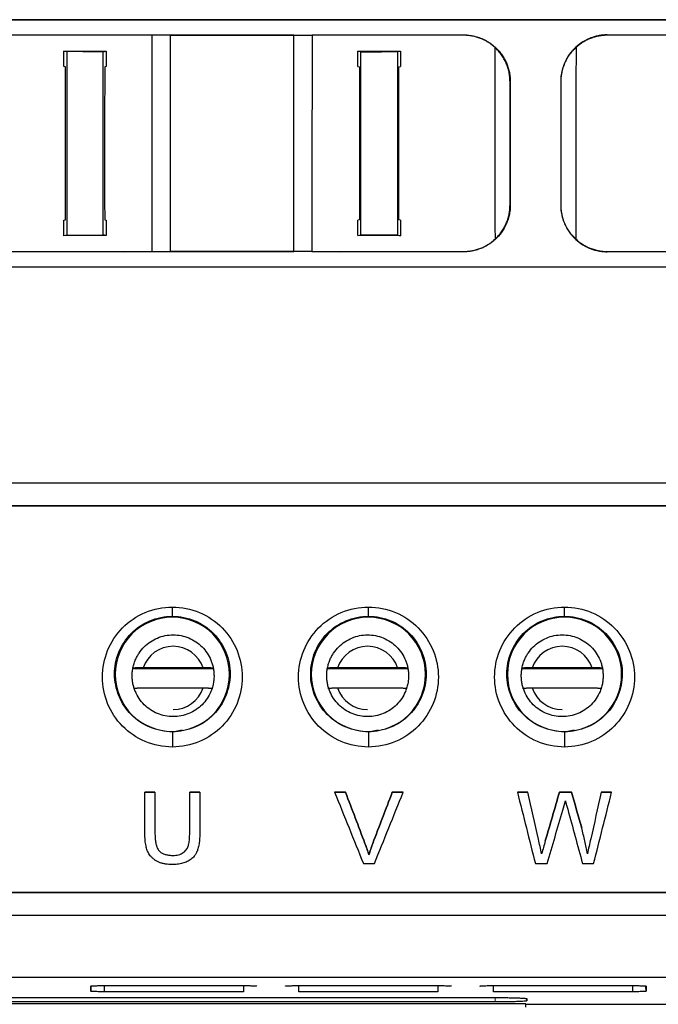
# Model space of a CAD drawing. Header units: millimetres. Extents: x 156812 to 157936, y 112087 to 113571.
# Tile 104 of 204: x 157464 to 157506, y 112636 to 112700. Entities that reach past the tile are written whole.
import ezdxf

# ---------------------------------------------------------------- set-up
doc = ezdxf.new("R2010")
doc.units = ezdxf.units.MM

msp = doc.modelspace()

# ---------------------------------------------------------------- linework, layer by layer
at = {"color": 7, "linetype": 'Continuous', "lineweight": 25}
for p, q in [((157413.096, 112699.591), (157536.567, 112699.591)), ((157536.567, 112699.582), (157413.096, 112699.582)), ((157463.1, 112698.605), (157471.1, 112698.618)), ((157471.1, 112698.618), (157474.1, 112698.591)), ((157471.1, 112698.618), (157471.1, 112698.599)), ((157472.923, 112698.582), (157471.1, 112698.599)), ((157474.1, 112698.591), (157482.1, 112698.591)), ((157474.1, 112698.591), (157474.1, 112698.582)), ((157482.1, 112698.582), (157474.1, 112698.582)), ((157474.1, 112698.582), (157474.1, 112684.582)), ((157482.1, 112698.591), (157485.1, 112698.618)), ((157482.1, 112698.591), (157482.1, 112698.582)), ((157482.1, 112684.582), (157482.1, 112698.582)), ((157485.1, 112698.599), (157483.277, 112698.582)), ((157485.1, 112698.618), (157493.1, 112698.605)), ((157485.1, 112698.618), (157485.1, 112698.599)), ((157493.1, 112698.586), (157493.1, 112698.605)), ((157502.403, 112698.605), (157510.404, 112698.618)), ((157502.404, 112698.586), (157502.403, 112698.605)), ((157467.391, 112697.523), (157467.197, 112697.563)), ((157467.197, 112697.563), (157469.954, 112697.554)), ((157469.76, 112697.516), (157469.954, 112697.554)), ((157486.246, 112697.554), (157489.003, 112697.563)), ((157486.44, 112697.516), (157486.246, 112697.554)), ((157488.809, 112697.523), (157489.003, 112697.563)), ((157467.303, 112696.545), (157467.198, 112696.566)), ((157469.954, 112696.557), (157469.849, 112696.536)), ((157486.247, 112696.557), (157486.352, 112696.536)), ((157488.897, 112696.545), (157489.002, 112696.566)), ((157496.1, 112695.582), (157496.118, 112695.582)), ((157499.404, 112695.582), (157499.386, 112695.582)), ((157496.118, 112687.582), (157496.1, 112687.582)), ((157499.386, 112687.582), (157499.404, 112687.582)), ((157467.198, 112686.606), (157467.303, 112686.628)), ((157469.848, 112686.636), (157469.953, 112686.615)), ((157486.353, 112686.636), (157486.248, 112686.615)), ((157489.002, 112686.606), (157488.897, 112686.628)), ((157467.392, 112685.642), (157467.198, 112685.602)), ((157469.953, 112685.611), (157467.198, 112685.602)), ((157467.393, 112685.642), (157469.758, 112685.65)), ((157469.953, 112685.611), (157469.759, 112685.65)), ((157486.247, 112685.611), (157486.442, 112685.65)), ((157489.002, 112685.602), (157486.247, 112685.611)), ((157488.807, 112685.642), (157486.442, 112685.65)), ((157488.808, 112685.642), (157489.002, 112685.602)), ((157463.1, 112684.579), (157471.1, 112684.566)), ((157471.1, 112684.547), (157463.1, 112684.56)), ((157471.1, 112684.566), (157472.928, 112684.582)), ((157474.1, 112684.573), (157471.1, 112684.547)), ((157471.1, 112684.547), (157471.1, 112684.566)), ((157474.1, 112684.582), (157482.1, 112684.582)), ((157474.1, 112684.573), (157474.1, 112684.582)), ((157482.1, 112684.573), (157474.1, 112684.573)), ((157482.1, 112684.573), (157482.1, 112684.582)), ((157485.1, 112684.547), (157482.1, 112684.573)), ((157483.273, 112684.582), (157485.1, 112684.566)), ((157485.1, 112684.566), (157493.1, 112684.579)), ((157485.1, 112684.547), (157485.1, 112684.566)), ((157493.1, 112684.56), (157485.1, 112684.547)), ((157493.1, 112684.56), (157493.1, 112684.579)), ((157502.403, 112684.56), (157502.404, 112684.579)), ((157510.404, 112684.547), (157502.403, 112684.56)), ((157502.404, 112684.579), (157510.404, 112684.566)), ((157413.096, 112683.582), (157536.144, 112683.582)), ((157536.144, 112683.573), (157413.096, 112683.573)), ((157388.625, 112669.6), (157535.636, 112669.6)), ((157535.636, 112669.582), (157388.625, 112669.582)), ((157388.625, 112668.118), (157535.636, 112668.118)), ((157535.636, 112668.082), (157388.625, 112668.082)), ((157474.23, 112660.951), (157474.23, 112661.548)), ((157486.93, 112660.951), (157486.93, 112661.548)), ((157499.63, 112660.951), (157499.63, 112661.548)), ((157474.23, 112660.89), (157474.23, 112660.95)), ((157486.93, 112660.89), (157486.93, 112660.95)), ((157499.63, 112660.89), (157499.63, 112660.95)), ((157476.849, 112657.552), (157471.711, 112657.552)), ((157476.224, 112657.608), (157472.336, 112657.608)), ((157489.449, 112657.552), (157484.311, 112657.552)), ((157488.824, 112657.608), (157484.936, 112657.608)), ((157502.049, 112657.552), (157496.911, 112657.552)), ((157501.424, 112657.608), (157497.536, 112657.608)), ((157472.336, 112656.308), (157476.224, 112656.308)), ((157484.936, 112656.308), (157488.824, 112656.308)), ((157497.536, 112656.308), (157501.424, 112656.308)), ((157474.23, 112653.47), (157474.864, 112653.598)), ((157474.23, 112653.49), (157474.23, 112653.47)), ((157474.23, 112653.47), (157474.23, 112652.484)), ((157486.93, 112653.47), (157487.564, 112653.598)), ((157486.93, 112653.49), (157486.93, 112653.47)), ((157486.93, 112653.47), (157486.93, 112652.484)), ((157499.63, 112653.47), (157500.264, 112653.598)), ((157499.63, 112653.49), (157499.63, 112653.47)), ((157499.63, 112653.47), (157499.63, 112652.484)), ((157473.104, 112649.551), (157472.452, 112649.551)), ((157472.452, 112649.551), (157473.104, 112649.551)), ((157476.008, 112649.551), (157475.356, 112649.551)), ((157475.356, 112649.551), (157476.008, 112649.551)), ((157484.742, 112649.551), (157485.449, 112649.551)), ((157485.449, 112649.551), (157484.742, 112649.551)), ((157484.742, 112649.551), (157484.742, 112649.551)), ((157485.449, 112649.551), (157485.449, 112649.551)), ((157488.471, 112649.551), (157489.163, 112649.551)), ((157489.178, 112649.551), (157488.471, 112649.551)), ((157488.471, 112649.551), (157488.471, 112649.551)), ((157489.178, 112649.551), (157489.178, 112649.551)), ((157496.578, 112649.551), (157497.251, 112649.551)), ((157497.251, 112649.551), (157496.578, 112649.551)), ((157496.578, 112649.551), (157496.578, 112649.551)), ((157497.251, 112649.551), (157497.251, 112649.551)), ((157499.3, 112649.551), (157500.084, 112649.551)), ((157500.084, 112649.551), (157499.3, 112649.551)), ((157499.3, 112649.551), (157499.3, 112649.551)), ((157500.084, 112649.551), (157500.084, 112649.551)), ((157502.009, 112649.551), (157502.669, 112649.551)), ((157502.683, 112649.551), (157502.009, 112649.551)), ((157502.009, 112649.551), (157502.009, 112649.551)), ((157502.683, 112649.551), (157502.683, 112649.551)), ((157499.69, 112648.993), (157499.69, 112648.993)), ((157499.515, 112648.387), (157499.515, 112648.387)), ((157499.835, 112648.461), (157499.835, 112648.461)), ((157500.744, 112647.235), (157500.744, 112647.235)), ((157486.706, 112646.238), (157486.706, 112646.238)), ((157487.211, 112646.238), (157487.211, 112646.238)), ((157498.387, 112646.396), (157498.387, 112646.396)), ((157498.149, 112645.575), (157498.149, 112645.575)), ((157501.112, 112645.575), (157501.112, 112645.575)), ((157474.27, 112645.462), (157474.27, 112645.462)), ((157486.606, 112644.928), (157487.313, 112644.928)), ((157486.606, 112644.928), (157486.606, 112644.928)), ((157486.96, 112645.491), (157486.96, 112645.491)), ((157487.313, 112644.928), (157487.313, 112644.928)), ((157497.742, 112644.928), (157498.514, 112644.928)), ((157497.742, 112644.928), (157497.742, 112644.928)), ((157498.514, 112644.928), (157498.514, 112644.928)), ((157500.801, 112644.928), (157501.518, 112644.928)), ((157500.801, 112644.928), (157500.801, 112644.928)), ((157501.518, 112644.928), (157501.518, 112644.928)), ((157474.219, 112644.869), (157474.219, 112644.869)), ((157389.743, 112643.082), (157534.518, 112643.082)), ((157534.518, 112643.046), (157389.743, 112643.046)), ((157389.743, 112641.582), (157534.518, 112641.582)), ((157534.518, 112641.564), (157389.743, 112641.564)), ((157462.131, 112637.582), (157540.08, 112637.582)), ((157468.958, 112637), (157468.952, 112636.664)), ((157468.952, 112636.664), (157468.952, 112636.999)), ((157469.83, 112637.03), (157478.83, 112637.03)), ((157469.83, 112636.633), (157469.83, 112637.03)), ((157478.83, 112637.03), (157478.83, 112636.633)), ((157482.43, 112637.03), (157491.43, 112637.03)), ((157482.43, 112636.633), (157482.43, 112637.03)), ((157491.43, 112637.03), (157491.43, 112636.633)), ((157495.03, 112637.03), (157504.03, 112637.03)), ((157495.03, 112636.633), (157495.03, 112637.03)), ((157504.03, 112637.03), (157504.03, 112636.633)), ((157504.909, 112636.664), (157504.904, 112636.966)), ((157504.909, 112636.999), (157504.909, 112636.664)), ((157462.131, 112636.255), (157495.131, 112636.255)), ((157478.83, 112636.633), (157469.83, 112636.633)), ((157491.43, 112636.633), (157482.43, 112636.633)), ((157504.03, 112636.633), (157495.03, 112636.633)), ((157497.183, 112636.044), (157497.181, 112636.163)), ((157497.183, 112636.184), (157497.183, 112636.044)), ((157495.131, 112635.972), (157462.131, 112635.972)), ((157497.131, 112635.854), (157462.131, 112635.854)), ((157497.131, 112635.636), (157497.131, 112635.854)), ((157497.131, 112635.836), (157543.577, 112635.836))]:
    msp.add_line(p, q, dxfattribs=at)
at = {"color": 144, "linetype": 'Continuous', "lineweight": 18}
msp.add_line((157495.131, 112636.255), (157495.131, 112635.972), dxfattribs=at)
at = {"color": 7, "linetype": 'Continuous', "lineweight": 25, "flags": 128}
for points in [[(157471.1, 112698.599), (157466.62, 112698.591), (157463.1, 112698.586)], [(157474.1, 112698.582), (157473.441, 112698.582), (157472.923, 112698.582)], [(157482.1, 112698.582), (157482.759, 112698.582), (157483.277, 112698.582)], [(157493.1, 112698.586), (157488.62, 112698.593), (157485.1, 112698.599)], [(157510.404, 112698.599), (157505.924, 112698.591), (157502.404, 112698.586)], [(157469.759, 112697.516), (157468.434, 112697.52), (157467.392, 112697.523)], [(157486.441, 112697.516), (157487.767, 112697.52), (157488.808, 112697.523)], [(157467.303, 112686.628), (157467.304, 112687.866), (157467.304, 112689.104), (157467.305, 112690.343), (157467.305, 112691.583), (157467.304, 112692.823), (157467.304, 112694.063), (157467.304, 112695.304), (157467.303, 112696.545)], [(157469.849, 112696.536), (157469.848, 112695.297), (157469.847, 112694.059), (157469.847, 112692.821), (157469.847, 112691.583), (157469.847, 112690.346), (157469.847, 112689.109), (157469.847, 112687.872), (157469.848, 112686.636)], [(157486.352, 112696.536), (157486.353, 112695.297), (157486.353, 112694.059), (157486.354, 112692.821), (157486.354, 112691.583), (157486.354, 112690.346), (157486.354, 112689.109), (157486.353, 112687.872), (157486.353, 112686.636)], [(157488.897, 112686.628), (157488.896, 112687.866), (157488.896, 112689.104), (157488.896, 112690.343), (157488.896, 112691.583), (157488.896, 112692.823), (157488.896, 112694.063), (157488.897, 112695.304), (157488.897, 112696.545)], [(157472.928, 112684.582), (157473.584, 112684.582), (157474.1, 112684.582)], [(157483.273, 112684.582), (157482.616, 112684.582), (157482.1, 112684.582)]]:
    msp.add_lwpolyline(points, dxfattribs=at)
at = {"color": 7, "linetype": 'Continuous', "lineweight": 25}
for centre, radius, start, end in [((157474.23, 112657.19), 3.7, 90, 270), ((157474.23, 112657.19), 3.7, 270, 90), ((157486.93, 112657.19), 3.7, 90, 270), ((157486.93, 112657.19), 3.7, 270, 90), ((157499.63, 112657.19), 3.7, 90, 270), ((157499.63, 112657.19), 3.7, 270, 90), ((157474.28, 112656.957), 2.05, 18.51496, 161.48504), ((157486.88, 112656.957), 2.05, 18.51496, 161.48504), ((157499.48, 112656.957), 2.05, 18.51496, 161.48504), ((157474.28, 112656.959), 2.05, 269.98971, 341.49117), ((157486.88, 112656.959), 2.05, 198.50883, 270.01029), ((157499.48, 112656.959), 2.05, 198.50883, 270.01029)]:
    msp.add_arc(centre, radius, start, end, dxfattribs=at)
for points in [[(157472.928, 112684.582), (157472.926, 112689.24), (157472.925, 112693.907), (157472.923, 112698.582)], [(157483.277, 112698.582), (157483.276, 112693.907), (157483.274, 112689.24), (157483.273, 112684.582)], [(157467.198, 112696.566), (157467.198, 112696.898), (157467.197, 112697.23), (157467.197, 112697.563)], [(157467.392, 112697.523), (157467.393, 112693.557), (157467.393, 112689.596), (157467.393, 112685.642)], [(157469.954, 112697.554), (157469.954, 112697.221), (157469.954, 112696.889), (157469.954, 112696.557)], [(157486.247, 112696.557), (157486.247, 112696.889), (157486.246, 112697.221), (157486.246, 112697.554)], [(157489.003, 112697.563), (157489.003, 112697.23), (157489.003, 112696.898), (157489.002, 112696.566)], [(157495.15, 112685.391), (157495.142, 112689.518), (157495.135, 112693.652), (157495.128, 112697.793)], [(157500.376, 112697.793), (157500.369, 112693.652), (157500.362, 112689.518), (157500.354, 112685.391)], [(157496.1, 112687.582), (157496.1, 112690.246), (157496.1, 112692.913), (157496.1, 112695.582)], [(157496.118, 112695.582), (157496.118, 112692.913), (157496.118, 112690.246), (157496.118, 112687.582)], [(157467.198, 112685.602), (157467.198, 112685.937), (157467.198, 112686.272), (157467.198, 112686.606)], [(157469.953, 112686.615), (157469.953, 112686.281), (157469.953, 112685.946), (157469.953, 112685.611)], [(157486.247, 112685.611), (157486.247, 112685.946), (157486.248, 112686.281), (157486.248, 112686.615)], [(157489.002, 112686.606), (157489.002, 112686.272), (157489.002, 112685.937), (157489.002, 112685.602)], [(157472.452, 112646.891), (157472.452, 112647.778), (157472.452, 112648.665), (157472.452, 112649.551)], [(157473.104, 112649.551), (157473.104, 112648.675), (157473.104, 112647.799), (157473.104, 112646.922)], [(157475.356, 112646.922), (157475.356, 112647.799), (157475.356, 112648.675), (157475.356, 112649.551)], [(157476.008, 112649.551), (157476.008, 112648.665), (157476.008, 112647.778), (157476.008, 112646.891)], [(157484.742, 112649.551), (157485.363, 112648.011), (157485.985, 112646.47), (157486.606, 112644.928)], [(157485.449, 112649.551), (157485.868, 112648.447), (157486.287, 112647.343), (157486.706, 112646.238)], [(157486.706, 112646.238), (157486.287, 112647.343), (157485.868, 112648.447), (157485.449, 112649.551)], [(157487.211, 112646.238), (157487.631, 112647.342), (157488.051, 112648.447), (157488.471, 112649.551)], [(157488.471, 112649.551), (157488.051, 112648.447), (157487.631, 112647.342), (157487.211, 112646.238)], [(157487.313, 112644.928), (157487.935, 112646.47), (157488.557, 112648.011), (157489.178, 112649.551)], [(157496.578, 112649.551), (157496.966, 112648.011), (157497.354, 112646.47), (157497.742, 112644.928)], [(157497.938, 112646.511), (157497.709, 112647.525), (157497.48, 112648.538), (157497.251, 112649.551)], [(157498.387, 112646.396), (157498.691, 112647.448), (157498.995, 112648.5), (157499.3, 112649.551)], [(157499.3, 112649.551), (157498.995, 112648.5), (157498.691, 112647.448), (157498.387, 112646.396)], [(157500.084, 112649.551), (157500.304, 112648.779), (157500.524, 112648.007), (157500.744, 112647.235)], [(157500.744, 112647.235), (157500.524, 112648.007), (157500.304, 112648.779), (157500.084, 112649.551)], [(157502.009, 112649.551), (157501.782, 112648.544), (157501.555, 112647.536), (157501.327, 112646.528)], [(157501.518, 112644.928), (157501.906, 112646.47), (157502.295, 112648.011), (157502.683, 112649.551)], [(157499.515, 112648.387), (157499.573, 112648.589), (157499.631, 112648.791), (157499.69, 112648.993)], [(157499.69, 112648.993), (157499.738, 112648.815), (157499.787, 112648.638), (157499.835, 112648.461)], [(157498.514, 112644.928), (157498.847, 112646.081), (157499.181, 112647.234), (157499.515, 112648.387)], [(157499.835, 112648.461), (157500.157, 112647.284), (157500.479, 112646.106), (157500.801, 112644.928)], [(157498.149, 112645.575), (157498.078, 112645.887), (157498.008, 112646.199), (157497.938, 112646.511)], [(157498.387, 112646.396), (157498.307, 112646.122), (157498.228, 112645.848), (157498.149, 112645.575)], [(157501.327, 112646.528), (157501.255, 112646.21), (157501.184, 112645.892), (157501.112, 112645.575)]]:
    msp.add_open_spline(points, degree=3, dxfattribs=at)
for points, knots in [([(157493.1, 112698.605), (157493.158, 112698.604), (157493.272, 112698.602), (157493.442, 112698.587), (157493.611, 112698.563), (157493.778, 112698.529), (157493.943, 112698.486), (157494.106, 112698.433), (157494.397, 112698.32), (157494.8, 112698.103), (157495.181, 112697.785), (157495.445, 112697.491), (157495.62, 112697.252), (157495.771, 112696.999), (157495.896, 112696.731), (157495.995, 112696.454), (157496.066, 112696.169), (157496.11, 112695.877), (157496.115, 112695.681), (157496.118, 112695.582)], [0, 0, 0, 0, 0.035965, 0.071655, 0.107187, 0.142683, 0.178262, 0.214044, 0.250148, 0.374642, 0.499682, 0.561826, 0.624556, 0.687087, 0.749382, 0.812219, 0.874545, 0.936945, 1, 1, 1, 1]), ([(157495.128, 112697.793), (157495.094, 112697.824), (157495.025, 112697.885), (157494.917, 112697.972), (157494.805, 112698.053), (157494.65, 112698.155), (157494.448, 112698.269), (157494.193, 112698.382), (157493.93, 112698.472), (157493.658, 112698.536), (157493.381, 112698.578), (157493.194, 112698.583), (157493.1, 112698.586)], [0, 0, 0, 0, 0.062507, 0.124853, 0.187174, 0.249604, 0.37472, 0.499893, 0.624358, 0.748922, 0.874424, 1, 1, 1, 1]), ([(157502.403, 112698.605), (157502.349, 112698.604), (157502.243, 112698.602), (157502.087, 112698.589), (157501.941, 112698.57), (157501.802, 112698.545), (157501.673, 112698.515), (157501.552, 112698.482), (157501.44, 112698.446), (157501.336, 112698.409), (157501.073, 112698.304), (157500.692, 112698.094), (157500.298, 112697.762), (157500.023, 112697.45), (157499.826, 112697.165), (157499.664, 112696.864), (157499.539, 112696.551), (157499.45, 112696.23), (157499.396, 112695.906), (157499.389, 112695.69), (157499.386, 112695.582)], [0, 0, 0, 0, 0.03417, 0.066694, 0.097604, 0.126925, 0.154675, 0.180868, 0.205511, 0.22861, 0.250164, 0.383705, 0.49969, 0.573911, 0.647002, 0.7192, 0.790713, 0.861642, 0.9314, 1, 1, 1, 1]), ([(157502.404, 112698.586), (157502.357, 112698.585), (157502.264, 112698.583), (157502.125, 112698.573), (157501.987, 112698.557), (157501.803, 112698.527), (157501.576, 112698.473), (157501.312, 112698.383), (157501.058, 112698.27), (157500.816, 112698.133), (157500.586, 112697.976), (157500.446, 112697.854), (157500.376, 112697.793)], [0, 0, 0, 0, 0.062408, 0.124711, 0.187049, 0.249562, 0.374556, 0.499871, 0.624201, 0.748955, 0.874303, 1, 1, 1, 1]), ([(157469.758, 112685.65), (157469.758, 112686.617), (157469.757, 112688.564), (157469.757, 112691.509), (157469.758, 112694.497), (157469.759, 112696.505), (157469.759, 112697.516)], [0, 0, 0, 0, 0.244816, 0.493088, 0.744816, 1, 1, 1, 1]), ([(157486.442, 112685.65), (157486.442, 112686.439), (157486.443, 112688.019), (157486.443, 112690.391), (157486.443, 112692.764), (157486.442, 112695.139), (157486.441, 112696.723), (157486.44, 112697.516)], [0, 0, 0, 0, 0.199973, 0.399957, 0.599955, 0.799969, 1, 1, 1, 1]), ([(157488.809, 112697.523), (157488.808, 112696.73), (157488.807, 112695.144), (157488.806, 112692.766), (157488.806, 112690.39), (157488.807, 112688.015), (157488.808, 112686.433), (157488.808, 112685.642)], [0, 0, 0, 0, 0.200001, 0.4, 0.599998, 0.799998, 1, 1, 1, 1]), ([(157496.1, 112695.582), (157496.099, 112695.634), (157496.098, 112695.736), (157496.086, 112695.889), (157496.066, 112696.042), (157496.029, 112696.245), (157495.964, 112696.495), (157495.854, 112696.786), (157495.715, 112697.065), (157495.546, 112697.328), (157495.353, 112697.574), (157495.203, 112697.72), (157495.128, 112697.793)], [0, 0, 0, 0, 0.062737, 0.125187, 0.187513, 0.249883, 0.375389, 0.500457, 0.625145, 0.749656, 0.874924, 1, 1, 1, 1]), ([(157499.404, 112695.582), (157499.404, 112695.995), (157499.491, 112696.411), (157499.824, 112697.169), (157500.068, 112697.511), (157500.376, 112697.793)], [0, 0, 0, 0, 0.5, 0.5, 1, 1, 1, 1]), ([(157499.386, 112695.582), (157499.386, 112694.693), (157499.386, 112692.913), (157499.386, 112690.247), (157499.386, 112688.47), (157499.386, 112687.582)], [0, 0, 0, 0, 0.333334, 0.666666, 1, 1, 1, 1]), ([(157499.404, 112687.582), (157499.404, 112688.47), (157499.403, 112690.247), (157499.403, 112692.913), (157499.404, 112694.693), (157499.404, 112695.582)], [0, 0, 0, 0, 0.333334, 0.666666, 1, 1, 1, 1]), ([(157496.118, 112687.582), (157496.117, 112687.526), (157496.115, 112687.414), (157496.101, 112687.246), (157496.078, 112687.081), (157496.046, 112686.917), (157496.005, 112686.755), (157495.954, 112686.595), (157495.845, 112686.307), (157495.635, 112685.907), (157495.26, 112685.446), (157494.803, 112685.064), (157494.364, 112684.826), (157493.99, 112684.69), (157493.699, 112684.616), (157493.402, 112684.569), (157493.201, 112684.563), (157493.1, 112684.56)], [0, 0, 0, 0, 0.036068, 0.07185, 0.107451, 0.142978, 0.178539, 0.21424, 0.250187, 0.375168, 0.499829, 0.624808, 0.749342, 0.811637, 0.874226, 0.937212, 1, 1, 1, 1]), ([(157495.15, 112685.391), (157495.186, 112685.427), (157495.259, 112685.497), (157495.362, 112685.609), (157495.459, 112685.726), (157495.581, 112685.889), (157495.717, 112686.105), (157495.854, 112686.379), (157495.963, 112686.666), (157496.041, 112686.965), (157496.091, 112687.271), (157496.097, 112687.479), (157496.1, 112687.582)], [0, 0, 0, 0, 0.062338, 0.12453, 0.186724, 0.249068, 0.374324, 0.499373, 0.624092, 0.748855, 0.874783, 1, 1, 1, 1]), ([(157499.386, 112687.582), (157499.387, 112687.524), (157499.389, 112687.407), (157499.404, 112687.232), (157499.43, 112687.058), (157499.465, 112686.884), (157499.512, 112686.713), (157499.568, 112686.543), (157499.635, 112686.376), (157499.712, 112686.212), (157499.8, 112686.051), (157499.898, 112685.895), (157500.007, 112685.743), (157500.126, 112685.597), (157500.341, 112685.365), (157500.695, 112685.068), (157501.117, 112684.837), (157501.473, 112684.704), (157501.744, 112684.629), (157502.059, 112684.572), (157502.284, 112684.564), (157502.403, 112684.56)], [0, 0, 0, 0, 0.037358, 0.074788, 0.112322, 0.149991, 0.187826, 0.225855, 0.264107, 0.302612, 0.341399, 0.380502, 0.419955, 0.459798, 0.499994, 0.620487, 0.749412, 0.800369, 0.858927, 0.925418, 1, 1, 1, 1]), ([(157500.354, 112685.391), (157500.205, 112685.531), (157500.069, 112685.687), (157499.834, 112686.021), (157499.534, 112686.555), (157499.404, 112687.164), (157499.404, 112687.582)], [0, 0, 0, 0, 0.25, 0.25, 0.5, 1, 1, 1, 1]), ([(157493.1, 112684.579), (157493.147, 112684.58), (157493.242, 112684.581), (157493.382, 112684.592), (157493.523, 112684.608), (157493.709, 112684.64), (157493.938, 112684.695), (157494.206, 112684.787), (157494.463, 112684.903), (157494.707, 112685.043), (157494.939, 112685.204), (157495.079, 112685.329), (157495.15, 112685.391)], [0, 0, 0, 0, 0.062438, 0.124739, 0.187048, 0.249508, 0.374461, 0.499821, 0.624099, 0.748842, 0.874239, 1, 1, 1, 1]), ([(157500.354, 112685.391), (157500.389, 112685.36), (157500.458, 112685.297), (157500.566, 112685.209), (157500.679, 112685.125), (157500.835, 112685.021), (157501.039, 112684.904), (157501.296, 112684.788), (157501.563, 112684.696), (157501.838, 112684.629), (157502.119, 112684.587), (157502.309, 112684.582), (157502.404, 112684.579)], [0, 0, 0, 0, 0.062525, 0.124869, 0.187167, 0.249559, 0.374732, 0.499867, 0.624274, 0.748815, 0.874412, 1, 1, 1, 1]), ([(157474.23, 112652.484), (157473.628, 112652.484), (157473.026, 112652.606), (157471.922, 112653.071), (157471.42, 112653.414), (157470.589, 112654.258), (157470.26, 112654.76), (157469.817, 112655.846), (157469.703, 112656.43), (157469.702, 112657.598), (157469.816, 112658.182), (157470.258, 112659.269), (157470.587, 112659.771), (157471.418, 112660.617), (157471.921, 112660.96), (157473.026, 112661.426), (157473.628, 112661.548), (157474.23, 112661.548)], [0, 0, 0, 0, 0.125, 0.125, 0.25, 0.25, 0.375, 0.375, 0.5, 0.5, 0.625, 0.625, 0.75, 0.75, 0.875, 0.875, 1, 1, 1, 1]), ([(157474.23, 112661.548), (157474.832, 112661.549), (157475.433, 112661.425), (157476.539, 112660.961), (157477.041, 112660.618), (157477.872, 112659.772), (157478.202, 112659.27), (157478.644, 112658.184), (157478.759, 112657.6), (157478.757, 112656.43), (157478.644, 112655.845), (157478.2, 112654.759), (157477.872, 112654.257), (157477.04, 112653.414), (157476.538, 112653.071), (157475.435, 112652.606), (157474.832, 112652.484), (157474.23, 112652.484)], [0, 0, 0, 0, 0.125, 0.125, 0.25, 0.25, 0.375, 0.375, 0.5, 0.5, 0.625, 0.625, 0.75, 0.75, 0.875, 0.875, 1, 1, 1, 1]), ([(157486.93, 112652.484), (157486.328, 112652.484), (157485.726, 112652.606), (157484.622, 112653.071), (157484.12, 112653.414), (157483.289, 112654.258), (157482.96, 112654.76), (157482.517, 112655.846), (157482.403, 112656.43), (157482.402, 112657.598), (157482.516, 112658.182), (157482.958, 112659.269), (157483.287, 112659.771), (157484.118, 112660.617), (157484.621, 112660.96), (157485.726, 112661.426), (157486.328, 112661.548), (157486.93, 112661.548)], [0, 0, 0, 0, 0.125, 0.125, 0.25, 0.25, 0.375, 0.375, 0.5, 0.5, 0.625, 0.625, 0.75, 0.75, 0.875, 0.875, 1, 1, 1, 1]), ([(157486.93, 112661.548), (157487.532, 112661.549), (157488.133, 112661.425), (157489.239, 112660.961), (157489.741, 112660.618), (157490.572, 112659.772), (157490.902, 112659.27), (157491.344, 112658.184), (157491.459, 112657.6), (157491.457, 112656.43), (157491.344, 112655.845), (157490.9, 112654.759), (157490.572, 112654.257), (157489.74, 112653.414), (157489.238, 112653.071), (157488.135, 112652.606), (157487.532, 112652.484), (157486.93, 112652.484)], [0, 0, 0, 0, 0.125, 0.125, 0.25, 0.25, 0.375, 0.375, 0.5, 0.5, 0.625, 0.625, 0.75, 0.75, 0.875, 0.875, 1, 1, 1, 1]), ([(157499.63, 112652.484), (157499.028, 112652.484), (157498.426, 112652.606), (157497.322, 112653.071), (157496.82, 112653.414), (157495.989, 112654.258), (157495.66, 112654.76), (157495.217, 112655.846), (157495.103, 112656.43), (157495.102, 112657.598), (157495.216, 112658.182), (157495.658, 112659.269), (157495.987, 112659.771), (157496.818, 112660.617), (157497.321, 112660.96), (157498.426, 112661.426), (157499.028, 112661.548), (157499.63, 112661.548)], [0, 0, 0, 0, 0.125, 0.125, 0.25, 0.25, 0.375, 0.375, 0.5, 0.5, 0.625, 0.625, 0.75, 0.75, 0.875, 0.875, 1, 1, 1, 1]), ([(157499.63, 112661.548), (157500.232, 112661.549), (157500.833, 112661.425), (157501.939, 112660.961), (157502.441, 112660.618), (157503.272, 112659.772), (157503.602, 112659.27), (157504.044, 112658.184), (157504.159, 112657.6), (157504.157, 112656.43), (157504.044, 112655.845), (157503.6, 112654.759), (157503.272, 112654.257), (157502.44, 112653.414), (157501.938, 112653.071), (157500.835, 112652.606), (157500.232, 112652.484), (157499.63, 112652.484)], [0, 0, 0, 0, 0.125, 0.125, 0.25, 0.25, 0.375, 0.375, 0.5, 0.5, 0.625, 0.625, 0.75, 0.75, 0.875, 0.875, 1, 1, 1, 1]), ([(157474.23, 112653.47), (157473.734, 112653.47), (157473.237, 112653.571), (157472.325, 112653.954), (157471.91, 112654.236), (157471.224, 112654.932), (157470.952, 112655.346), (157470.586, 112656.241), (157470.491, 112656.723), (157470.489, 112657.687), (157470.583, 112658.17), (157470.948, 112659.067), (157471.219, 112659.482), (157471.905, 112660.181), (157472.321, 112660.464), (157473.234, 112660.849), (157473.732, 112660.95), (157474.23, 112660.951)], [0, 0, 0, 0, 0.125, 0.125, 0.25, 0.25, 0.375, 0.375, 0.5, 0.5, 0.625, 0.625, 0.75, 0.75, 0.875, 0.875, 1, 1, 1, 1]), ([(157474.23, 112660.951), (157474.728, 112660.951), (157475.225, 112660.849), (157476.139, 112660.465), (157476.554, 112660.182), (157477.241, 112659.483), (157477.512, 112659.068), (157477.877, 112658.171), (157477.971, 112657.689), (157477.97, 112656.724), (157477.875, 112656.241), (157477.508, 112655.345), (157477.237, 112654.932), (157476.549, 112654.236), (157476.135, 112653.954), (157475.224, 112653.571), (157474.727, 112653.47), (157474.23, 112653.47)], [0, 0, 0, 0, 0.125, 0.125, 0.25, 0.25, 0.375, 0.375, 0.5, 0.5, 0.625, 0.625, 0.75, 0.75, 0.875, 0.875, 1, 1, 1, 1]), ([(157486.93, 112653.47), (157486.434, 112653.47), (157485.937, 112653.571), (157485.025, 112653.954), (157484.61, 112654.236), (157483.924, 112654.932), (157483.652, 112655.346), (157483.286, 112656.241), (157483.191, 112656.723), (157483.189, 112657.687), (157483.283, 112658.17), (157483.648, 112659.067), (157483.919, 112659.482), (157484.605, 112660.181), (157485.021, 112660.464), (157485.934, 112660.849), (157486.432, 112660.95), (157486.93, 112660.951)], [0, 0, 0, 0, 0.125, 0.125, 0.25, 0.25, 0.375, 0.375, 0.5, 0.5, 0.625, 0.625, 0.75, 0.75, 0.875, 0.875, 1, 1, 1, 1]), ([(157486.93, 112660.951), (157487.428, 112660.951), (157487.925, 112660.849), (157488.839, 112660.465), (157489.254, 112660.182), (157489.941, 112659.483), (157490.212, 112659.068), (157490.577, 112658.171), (157490.671, 112657.689), (157490.67, 112656.724), (157490.575, 112656.241), (157490.208, 112655.345), (157489.937, 112654.932), (157489.249, 112654.236), (157488.835, 112653.954), (157487.924, 112653.571), (157487.427, 112653.47), (157486.93, 112653.47)], [0, 0, 0, 0, 0.125, 0.125, 0.25, 0.25, 0.375, 0.375, 0.5, 0.5, 0.625, 0.625, 0.75, 0.75, 0.875, 0.875, 1, 1, 1, 1]), ([(157499.63, 112653.47), (157499.134, 112653.47), (157498.637, 112653.571), (157497.725, 112653.954), (157497.31, 112654.236), (157496.624, 112654.932), (157496.352, 112655.346), (157495.985, 112656.242), (157495.891, 112656.723), (157495.889, 112657.687), (157495.983, 112658.17), (157496.348, 112659.067), (157496.619, 112659.482), (157497.306, 112660.181), (157497.721, 112660.465), (157498.635, 112660.849), (157499.133, 112660.95), (157499.63, 112660.951)], [0, 0, 0, 0, 0.125, 0.125, 0.25, 0.25, 0.375, 0.375, 0.5, 0.5, 0.625, 0.625, 0.75, 0.75, 0.875, 0.875, 1, 1, 1, 1]), ([(157499.63, 112660.951), (157500.128, 112660.951), (157500.626, 112660.849), (157501.539, 112660.465), (157501.954, 112660.182), (157502.641, 112659.483), (157502.913, 112659.068), (157503.278, 112658.171), (157503.371, 112657.688), (157503.37, 112656.723), (157503.275, 112656.241), (157502.908, 112655.345), (157502.637, 112654.931), (157501.949, 112654.236), (157501.535, 112653.954), (157500.624, 112653.571), (157500.127, 112653.47), (157499.63, 112653.47)], [0, 0, 0, 0, 0.125, 0.125, 0.25, 0.25, 0.375, 0.375, 0.5, 0.5, 0.625, 0.625, 0.75, 0.75, 0.875, 0.875, 1, 1, 1, 1]), ([(157471.63, 112657.098), (157471.631, 112657.148), (157471.632, 112657.247), (157471.645, 112657.395), (157471.666, 112657.542), (157471.695, 112657.687), (157471.732, 112657.83), (157471.777, 112657.972), (157471.844, 112658.146), (157471.939, 112658.348), (157472.118, 112658.645), (157472.394, 112658.982), (157472.797, 112659.314), (157473.259, 112659.559), (157473.759, 112659.713), (157474.279, 112659.763), (157474.8, 112659.713), (157475.3, 112659.56), (157475.762, 112659.315), (157476.166, 112658.982), (157476.499, 112658.579), (157476.703, 112658.194), (157476.821, 112657.867), (157476.884, 112657.615), (157476.923, 112657.358), (157476.928, 112657.185), (157476.93, 112657.098)], [0, 0, 0, 0, 0.018007, 0.035875, 0.05366, 0.071419, 0.08921, 0.10709, 0.125114, 0.156236, 0.187637, 0.250056, 0.312468, 0.374954, 0.4374, 0.499914, 0.56242, 0.624989, 0.687478, 0.750026, 0.812463, 0.874961, 0.906362, 0.937465, 0.968576, 1, 1, 1, 1]), ([(157484.23, 112657.098), (157484.231, 112657.148), (157484.232, 112657.247), (157484.245, 112657.395), (157484.266, 112657.542), (157484.295, 112657.687), (157484.332, 112657.83), (157484.377, 112657.972), (157484.444, 112658.146), (157484.539, 112658.348), (157484.718, 112658.645), (157484.994, 112658.982), (157485.397, 112659.314), (157485.859, 112659.559), (157486.359, 112659.713), (157486.879, 112659.763), (157487.4, 112659.713), (157487.9, 112659.56), (157488.362, 112659.315), (157488.766, 112658.982), (157489.099, 112658.579), (157489.303, 112658.194), (157489.421, 112657.867), (157489.484, 112657.615), (157489.523, 112657.358), (157489.528, 112657.185), (157489.53, 112657.098)], [0, 0, 0, 0, 0.018007, 0.035875, 0.05366, 0.071419, 0.08921, 0.10709, 0.125114, 0.156236, 0.187637, 0.250056, 0.312468, 0.374954, 0.4374, 0.499914, 0.56242, 0.624989, 0.687478, 0.750026, 0.812463, 0.874961, 0.906362, 0.937465, 0.968576, 1, 1, 1, 1]), ([(157496.83, 112657.098), (157496.831, 112657.148), (157496.832, 112657.247), (157496.845, 112657.395), (157496.866, 112657.542), (157496.895, 112657.687), (157496.932, 112657.83), (157496.977, 112657.972), (157497.044, 112658.146), (157497.139, 112658.348), (157497.318, 112658.645), (157497.594, 112658.982), (157497.997, 112659.314), (157498.459, 112659.559), (157498.959, 112659.713), (157499.479, 112659.763), (157500, 112659.713), (157500.5, 112659.56), (157500.962, 112659.315), (157501.366, 112658.982), (157501.699, 112658.579), (157501.903, 112658.194), (157502.021, 112657.867), (157502.084, 112657.615), (157502.123, 112657.358), (157502.128, 112657.185), (157502.13, 112657.098)], [0, 0, 0, 0, 0.0180068, 0.0358746, 0.0536596, 0.0714189, 0.0892099, 0.1070895, 0.125114, 0.1562364, 0.187637, 0.2500564, 0.3124685, 0.3749537, 0.4374, 0.4999143, 0.5624202, 0.6249888, 0.6874775, 0.7500259, 0.8124633, 0.8749608, 0.9063621, 0.9374651, 0.9685758, 1, 1, 1, 1]), ([(157476.93, 112657.098), (157476.929, 112657.048), (157476.928, 112656.948), (157476.915, 112656.8), (157476.895, 112656.654), (157476.866, 112656.509), (157476.829, 112656.366), (157476.783, 112656.224), (157476.686, 112655.97), (157476.499, 112655.617), (157476.167, 112655.214), (157475.763, 112654.881), (157475.302, 112654.636), (157474.802, 112654.483), (157474.282, 112654.433), (157473.761, 112654.482), (157473.262, 112654.635), (157472.8, 112654.879), (157472.397, 112655.211), (157472.064, 112655.613), (157471.859, 112655.998), (157471.741, 112656.325), (157471.677, 112656.578), (157471.637, 112656.836), (157471.633, 112657.01), (157471.63, 112657.098)], [0, 0, 0, 0, 0.017992, 0.035845, 0.053615, 0.07136, 0.089136, 0.107, 0.125009, 0.187416, 0.249893, 0.312356, 0.374891, 0.437348, 0.499874, 0.56228, 0.624749, 0.68713, 0.74957, 0.811951, 0.87439, 0.905937, 0.937181, 0.968432, 1, 1, 1, 1]), ([(157472.336, 112657.608), (157472.305, 112657.608), (157472.242, 112657.608), (157472.151, 112657.607), (157472.063, 112657.606), (157471.979, 112657.605), (157471.9, 112657.603), (157471.828, 112657.601), (157471.763, 112657.599), (157471.728, 112657.597), (157471.711, 112657.596)], [0, 0, 0, 0, 0.1264945, 0.2507569, 0.3746961, 0.5002357, 0.6233924, 0.7494057, 0.8745053, 1, 1, 1, 1]), ([(157476.849, 112657.596), (157476.835, 112657.597), (157476.808, 112657.598), (157476.76, 112657.6), (157476.706, 112657.602), (157476.646, 112657.603), (157476.577, 112657.605), (157476.498, 112657.606), (157476.41, 112657.607), (157476.318, 112657.608), (157476.256, 112657.608), (157476.224, 112657.608)], [0, 0, 0, 0, 0.099945, 0.198808, 0.297706, 0.397757, 0.50004, 0.622781, 0.74939, 0.873796, 1, 1, 1, 1]), ([(157489.53, 112657.098), (157489.529, 112657.048), (157489.528, 112656.948), (157489.515, 112656.8), (157489.495, 112656.654), (157489.466, 112656.509), (157489.429, 112656.366), (157489.383, 112656.224), (157489.286, 112655.97), (157489.099, 112655.617), (157488.767, 112655.214), (157488.363, 112654.881), (157487.902, 112654.636), (157487.402, 112654.483), (157486.882, 112654.433), (157486.361, 112654.482), (157485.862, 112654.635), (157485.4, 112654.879), (157484.997, 112655.211), (157484.664, 112655.613), (157484.459, 112655.998), (157484.341, 112656.325), (157484.277, 112656.578), (157484.237, 112656.836), (157484.233, 112657.01), (157484.23, 112657.098)], [0, 0, 0, 0, 0.017992, 0.035845, 0.053615, 0.07136, 0.089136, 0.107, 0.125009, 0.187416, 0.249893, 0.312356, 0.374891, 0.437348, 0.499874, 0.56228, 0.624749, 0.68713, 0.74957, 0.811951, 0.87439, 0.905937, 0.937181, 0.968432, 1, 1, 1, 1]), ([(157484.936, 112657.608), (157484.905, 112657.608), (157484.842, 112657.608), (157484.751, 112657.607), (157484.663, 112657.606), (157484.579, 112657.605), (157484.5, 112657.603), (157484.428, 112657.601), (157484.363, 112657.599), (157484.328, 112657.597), (157484.311, 112657.596)], [0, 0, 0, 0, 0.126494, 0.250757, 0.374696, 0.500236, 0.623392, 0.749406, 0.874505, 1, 1, 1, 1]), ([(157489.449, 112657.596), (157489.435, 112657.597), (157489.408, 112657.598), (157489.36, 112657.6), (157489.306, 112657.602), (157489.246, 112657.603), (157489.177, 112657.605), (157489.098, 112657.606), (157489.01, 112657.607), (157488.918, 112657.608), (157488.856, 112657.608), (157488.824, 112657.608)], [0, 0, 0, 0, 0.099945, 0.198808, 0.297706, 0.397757, 0.50004, 0.622781, 0.74939, 0.873796, 1, 1, 1, 1]), ([(157502.13, 112657.098), (157502.129, 112657.048), (157502.128, 112656.948), (157502.115, 112656.8), (157502.095, 112656.654), (157502.066, 112656.509), (157502.029, 112656.366), (157501.983, 112656.224), (157501.886, 112655.97), (157501.699, 112655.617), (157501.367, 112655.214), (157500.963, 112654.881), (157500.502, 112654.636), (157500.002, 112654.483), (157499.482, 112654.433), (157498.961, 112654.482), (157498.462, 112654.635), (157498, 112654.879), (157497.597, 112655.211), (157497.264, 112655.613), (157497.059, 112655.998), (157496.941, 112656.325), (157496.877, 112656.578), (157496.837, 112656.836), (157496.833, 112657.01), (157496.83, 112657.098)], [0, 0, 0, 0, 0.017992, 0.035845, 0.053615, 0.07136, 0.089136, 0.107, 0.125009, 0.187416, 0.249893, 0.312356, 0.374891, 0.437348, 0.499874, 0.56228, 0.624749, 0.68713, 0.74957, 0.811951, 0.87439, 0.905937, 0.937181, 0.968432, 1, 1, 1, 1]), ([(157497.536, 112657.608), (157497.505, 112657.608), (157497.442, 112657.608), (157497.351, 112657.607), (157497.263, 112657.606), (157497.179, 112657.605), (157497.1, 112657.603), (157497.028, 112657.601), (157496.963, 112657.599), (157496.928, 112657.597), (157496.911, 112657.596)], [0, 0, 0, 0, 0.126494, 0.250757, 0.374696, 0.500236, 0.623392, 0.749406, 0.874505, 1, 1, 1, 1]), ([(157502.049, 112657.596), (157502.035, 112657.597), (157502.008, 112657.598), (157501.96, 112657.6), (157501.906, 112657.602), (157501.846, 112657.603), (157501.777, 112657.605), (157501.698, 112657.606), (157501.61, 112657.607), (157501.518, 112657.608), (157501.456, 112657.608), (157501.424, 112657.608)], [0, 0, 0, 0, 0.099945, 0.198808, 0.297706, 0.397757, 0.50004, 0.622781, 0.74939, 0.873796, 1, 1, 1, 1]), ([(157471.711, 112656.297), (157471.725, 112656.297), (157471.752, 112656.299), (157471.8, 112656.301), (157471.854, 112656.303), (157471.914, 112656.304), (157471.983, 112656.306), (157472.062, 112656.307), (157472.151, 112656.308), (157472.243, 112656.308), (157472.305, 112656.308), (157472.336, 112656.308)], [0, 0, 0, 0, 0.099945, 0.198808, 0.297706, 0.397757, 0.50004, 0.622781, 0.74939, 0.873796, 1, 1, 1, 1]), ([(157476.224, 112656.308), (157476.256, 112656.308), (157476.318, 112656.308), (157476.409, 112656.308), (157476.498, 112656.307), (157476.582, 112656.305), (157476.661, 112656.304), (157476.732, 112656.302), (157476.797, 112656.299), (157476.832, 112656.298), (157476.849, 112656.297)], [0, 0, 0, 0, 0.126494, 0.250757, 0.374696, 0.500236, 0.623392, 0.749406, 0.874505, 1, 1, 1, 1]), ([(157484.311, 112656.297), (157484.325, 112656.297), (157484.352, 112656.299), (157484.4, 112656.301), (157484.454, 112656.303), (157484.514, 112656.304), (157484.583, 112656.306), (157484.662, 112656.307), (157484.751, 112656.308), (157484.843, 112656.308), (157484.905, 112656.308), (157484.936, 112656.308)], [0, 0, 0, 0, 0.0999453, 0.1988078, 0.2977061, 0.3977571, 0.5000402, 0.6227808, 0.7493898, 0.8737958, 1, 1, 1, 1]), ([(157488.824, 112656.308), (157488.856, 112656.308), (157488.918, 112656.308), (157489.009, 112656.308), (157489.098, 112656.307), (157489.182, 112656.305), (157489.261, 112656.304), (157489.332, 112656.302), (157489.397, 112656.299), (157489.432, 112656.298), (157489.449, 112656.297)], [0, 0, 0, 0, 0.126494, 0.250757, 0.374696, 0.500236, 0.623392, 0.749406, 0.874505, 1, 1, 1, 1]), ([(157496.911, 112656.297), (157496.925, 112656.297), (157496.952, 112656.299), (157497, 112656.301), (157497.054, 112656.303), (157497.114, 112656.304), (157497.183, 112656.306), (157497.262, 112656.307), (157497.351, 112656.308), (157497.443, 112656.308), (157497.505, 112656.308), (157497.536, 112656.308)], [0, 0, 0, 0, 0.099945, 0.198808, 0.297706, 0.397757, 0.50004, 0.622781, 0.74939, 0.873796, 1, 1, 1, 1]), ([(157501.424, 112656.308), (157501.456, 112656.308), (157501.518, 112656.308), (157501.609, 112656.308), (157501.698, 112656.307), (157501.782, 112656.305), (157501.861, 112656.304), (157501.932, 112656.302), (157501.997, 112656.299), (157502.032, 112656.298), (157502.049, 112656.297)], [0, 0, 0, 0, 0.126494, 0.250757, 0.374696, 0.500236, 0.623392, 0.749406, 0.874505, 1, 1, 1, 1]), ([(157474.219, 112644.869), (157474.148, 112644.87), (157474.006, 112644.872), (157473.797, 112644.898), (157473.595, 112644.936), (157473.404, 112644.999), (157473.227, 112645.083), (157473.066, 112645.186), (157472.924, 112645.306), (157472.805, 112645.436), (157472.694, 112645.593), (157472.592, 112645.803), (157472.513, 112646.097), (157472.46, 112646.469), (157472.455, 112646.743), (157472.452, 112646.891)], [0, 0, 0, 0, 0.067998, 0.134504, 0.19959, 0.263193, 0.325346, 0.386158, 0.445779, 0.504131, 0.556464, 0.632096, 0.731407, 0.853887, 1, 1, 1, 1]), ([(157473.104, 112646.922), (157473.106, 112646.804), (157473.109, 112646.589), (157473.147, 112646.299), (157473.202, 112646.074), (157473.266, 112645.916), (157473.345, 112645.787), (157473.457, 112645.674), (157473.619, 112645.573), (157473.816, 112645.507), (157474.036, 112645.467), (157474.19, 112645.463), (157474.27, 112645.462)], [0, 0, 0, 0, 0.163839, 0.299426, 0.406296, 0.485045, 0.535372, 0.61421, 0.700067, 0.792852, 0.892764, 1, 1, 1, 1]), ([(157476.008, 112646.891), (157476.008, 112646.819), (157476.006, 112646.679), (157475.994, 112646.477), (157475.975, 112646.292), (157475.946, 112646.122), (157475.913, 112645.969), (157475.874, 112645.833), (157475.829, 112645.715), (157475.782, 112645.616), (157475.733, 112645.533), (157475.688, 112645.467), (157475.602, 112645.356), (157475.449, 112645.204), (157475.194, 112645.046), (157474.895, 112644.94), (157474.565, 112644.878), (157474.337, 112644.872), (157474.219, 112644.869)], [0, 0, 0, 0, 0.0704866, 0.1362008, 0.1966891, 0.2521784, 0.3030379, 0.3488617, 0.3895666, 0.4252465, 0.4560001, 0.4818255, 0.5027078, 0.5917287, 0.6856401, 0.7850943, 0.8896188, 1, 1, 1, 1]), ([(157474.27, 112645.462), (157474.331, 112645.463), (157474.452, 112645.466), (157474.629, 112645.5), (157474.794, 112645.557), (157474.944, 112645.64), (157475.071, 112645.748), (157475.168, 112645.871), (157475.251, 112646.026), (157475.312, 112646.244), (157475.351, 112646.553), (157475.354, 112646.79), (157475.356, 112646.922)], [0, 0, 0, 0, 0.085179, 0.168403, 0.250099, 0.329749, 0.40766, 0.484394, 0.551167, 0.65912, 0.808825, 1, 1, 1, 1]), ([(157501.112, 112645.575), (157501.086, 112645.711), (157501.033, 112645.986), (157500.944, 112646.4), (157500.849, 112646.817), (157500.779, 112647.095), (157500.744, 112647.235)], [0, 0, 0, 0, 0.245863, 0.494443, 0.745803, 1, 1, 1, 1]), ([(157486.706, 112646.238), (157486.753, 112646.112), (157486.846, 112645.866), (157486.922, 112645.615), (157486.96, 112645.491)], [0, 0, 0, 0, 0.508858, 1, 1, 1, 1]), ([(157486.96, 112645.491), (157486.922, 112645.615), (157486.846, 112645.866), (157486.753, 112646.112), (157486.706, 112646.238)], [0, 0, 0, 0, 0.491141, 1, 1, 1, 1]), ([(157486.96, 112645.491), (157486.999, 112645.616), (157487.077, 112645.867), (157487.166, 112646.114), (157487.211, 112646.238)], [0, 0, 0, 0, 0.499409, 1, 1, 1, 1]), ([(157487.211, 112646.238), (157487.166, 112646.114), (157487.077, 112645.867), (157486.999, 112645.616), (157486.96, 112645.491)], [0, 0, 0, 0, 0.500591, 1, 1, 1, 1]), ([(157468.952, 112636.999), (157468.953, 112637), (157468.954, 112637.002), (157468.967, 112637.005), (157468.988, 112637.008), (157469.027, 112637.012), (157469.094, 112637.016), (157469.204, 112637.021), (157469.338, 112637.025), (157469.491, 112637.028), (157469.657, 112637.029), (157469.773, 112637.03), (157469.83, 112637.03)], [0, 0, 0, 0, 0.062319, 0.124399, 0.186844, 0.250243, 0.373675, 0.499997, 0.622509, 0.749259, 0.874586, 1, 1, 1, 1]), ([(157469.83, 112636.633), (157469.802, 112636.633), (157469.745, 112636.633), (157469.659, 112636.634), (157469.576, 112636.634), (157469.468, 112636.636), (157469.34, 112636.638), (157469.207, 112636.642), (157469.096, 112636.647), (157469.016, 112636.652), (157468.961, 112636.658), (157468.955, 112636.662), (157468.952, 112636.664)], [0, 0, 0, 0, 0.062315, 0.124393, 0.186838, 0.250242, 0.373659, 0.499995, 0.622495, 0.749252, 0.874574, 1, 1, 1, 1]), ([(157478.83, 112637.03), (157478.859, 112637.03), (157478.916, 112637.03), (157479.001, 112637.029), (157479.085, 112637.029), (157479.193, 112637.027), (157479.321, 112637.025), (157479.454, 112637.021), (157479.565, 112637.016), (157479.645, 112637.011), (157479.699, 112637.005), (157479.706, 112637.001), (157479.709, 112636.999)], [0, 0, 0, 0, 0.062315, 0.124393, 0.186838, 0.250242, 0.37366, 0.499995, 0.622496, 0.749252, 0.874575, 1, 1, 1, 1]), ([(157481.552, 112636.999), (157481.553, 112637), (157481.554, 112637.002), (157481.567, 112637.005), (157481.588, 112637.008), (157481.627, 112637.012), (157481.694, 112637.016), (157481.804, 112637.021), (157481.938, 112637.025), (157482.091, 112637.028), (157482.257, 112637.029), (157482.373, 112637.03), (157482.43, 112637.03)], [0, 0, 0, 0, 0.062319, 0.124399, 0.186843, 0.250242, 0.373675, 0.499996, 0.622509, 0.749259, 0.874586, 1, 1, 1, 1]), ([(157491.43, 112637.03), (157491.459, 112637.03), (157491.516, 112637.03), (157491.601, 112637.029), (157491.685, 112637.029), (157491.793, 112637.027), (157491.921, 112637.025), (157492.054, 112637.021), (157492.165, 112637.016), (157492.245, 112637.011), (157492.299, 112637.005), (157492.306, 112637.001), (157492.309, 112636.999)], [0, 0, 0, 0, 0.062315, 0.124393, 0.186838, 0.250242, 0.37366, 0.499995, 0.622496, 0.749252, 0.874575, 1, 1, 1, 1]), ([(157494.152, 112636.999), (157494.153, 112637), (157494.154, 112637.002), (157494.167, 112637.005), (157494.188, 112637.008), (157494.227, 112637.012), (157494.294, 112637.016), (157494.404, 112637.021), (157494.538, 112637.025), (157494.691, 112637.028), (157494.857, 112637.029), (157494.973, 112637.03), (157495.03, 112637.03)], [0, 0, 0, 0, 0.062319, 0.124399, 0.186843, 0.250242, 0.373675, 0.499996, 0.622509, 0.749259, 0.874586, 1, 1, 1, 1]), ([(157504.03, 112637.03), (157504.059, 112637.03), (157504.116, 112637.03), (157504.201, 112637.029), (157504.285, 112637.029), (157504.393, 112637.027), (157504.521, 112637.025), (157504.654, 112637.021), (157504.765, 112637.016), (157504.845, 112637.011), (157504.899, 112637.005), (157504.906, 112637.001), (157504.909, 112636.999)], [0, 0, 0, 0, 0.062315, 0.124393, 0.186838, 0.250242, 0.37366, 0.499995, 0.622496, 0.749252, 0.874575, 1, 1, 1, 1]), ([(157504.909, 112636.664), (157504.908, 112636.663), (157504.907, 112636.661), (157504.893, 112636.658), (157504.873, 112636.655), (157504.834, 112636.651), (157504.766, 112636.647), (157504.657, 112636.642), (157504.523, 112636.638), (157504.37, 112636.635), (157504.204, 112636.634), (157504.088, 112636.633), (157504.03, 112636.633)], [0, 0, 0, 0, 0.062318, 0.124398, 0.186843, 0.250242, 0.373674, 0.499996, 0.62251, 0.749259, 0.874587, 1, 1, 1, 1]), ([(157495.131, 112636.255), (157495.178, 112636.255), (157495.272, 112636.255), (157495.411, 112636.255), (157495.549, 112636.254), (157495.685, 112636.253), (157495.819, 112636.251), (157496.04, 112636.248), (157496.333, 112636.242), (157496.65, 112636.233), (157496.9, 112636.221), (157497.05, 112636.21), (157497.133, 112636.2), (157497.175, 112636.192), (157497.18, 112636.186), (157497.183, 112636.184)], [0, 0, 0, 0, 0.043876, 0.087359, 0.130653, 0.173966, 0.217505, 0.261474, 0.394908, 0.528692, 0.654113, 0.779917, 0.853353, 0.926385, 1, 1, 1, 1]), ([(157497.183, 112636.044), (157497.182, 112636.042), (157497.18, 112636.039), (157497.166, 112636.034), (157497.142, 112636.029), (157497.109, 112636.025), (157497.066, 112636.02), (157496.979, 112636.012), (157496.814, 112636.002), (157496.531, 112635.991), (157496.198, 112635.982), (157495.881, 112635.977), (157495.6, 112635.974), (157495.367, 112635.973), (157495.21, 112635.972), (157495.131, 112635.972)], [0, 0, 0, 0, 0.043902, 0.08741, 0.130728, 0.174063, 0.217623, 0.261611, 0.395087, 0.528879, 0.654282, 0.780038, 0.853438, 0.926429, 1, 1, 1, 1])]:
    msp.add_open_spline(points, degree=3, knots=knots, dxfattribs=at)

doc.saveas('drawing.dxf')
